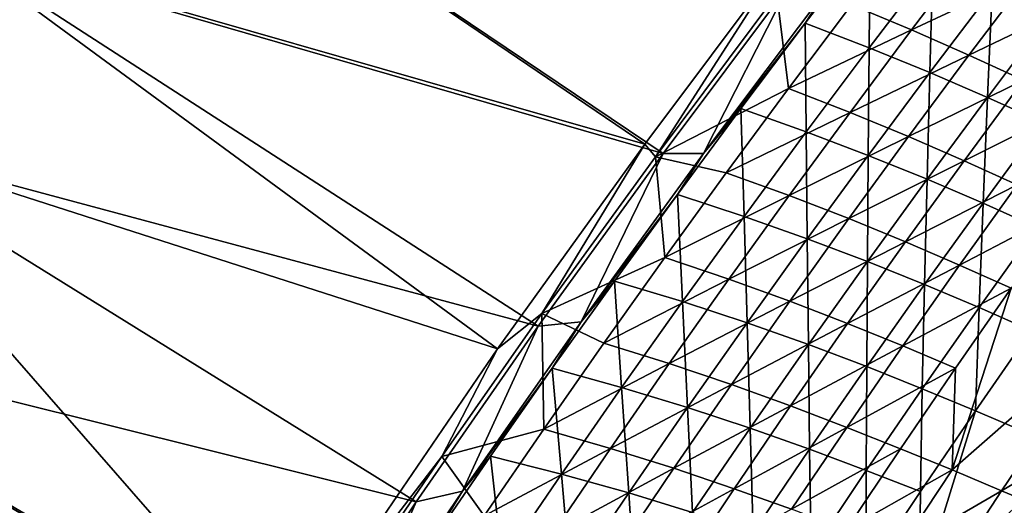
# Model space of a CAD drawing. Header units: metres. Extents: x -1 to 1402, y -1402 to 1.
# Tile 154 of 256: x 174 to 246, y -445 to -409. Entities that reach past the tile are written whole.
import ezdxf

# ---------------------------------------------------------------- set-up
doc = ezdxf.new("R2010")
doc.units = ezdxf.units.M

msp = doc.modelspace()

# ---------------------------------------------------------------- linework, layer by layer
at = {"layer": 'None0'}
for points in [[(219.878418, -418.210114, -32.14352), (168.297318, -403.422211, -3), (178.062958, -389.868988, -3)], [(168.963058, -403.82132), (221.224121, -418.899567, -29.558329), (178.718384, -390.284088)], [(229.70636, -405.090698, -32.140949), (219.878418, -418.210114, -32.14352), (178.062958, -389.868988, -3)], [(221.224121, -418.899567, -29.558329), (230.463745, -406.559021, -29.555906), (178.718384, -390.284088)], [(209.022079, -433.288483, -32.146709), (158.767548, -417.142334, -3), (168.297318, -403.422211, -3)], [(219.878418, -418.210114, -32.14352), (209.022079, -433.288483, -32.146709), (168.297318, -403.422211, -3)], [(236.494247, -403.08313, -32.316315), (233.52858, -406.511536, -30.945711), (231.707962, -409.316711, -32.312477)], [(236.494247, -403.08313, -32.316315), (231.707962, -409.316711, -32.312477), (236.417053, -411.12088, -60.022579)], [(236.494247, -403.08313, -32.316315), (236.417053, -411.12088, -60.022579), (241.101822, -404.980957, -60.032612)], [(159.443253, -417.525238), (212.026627, -431.625275, -29.561007), (168.963058, -403.82132)], [(212.026627, -431.625275, -29.561007), (221.224121, -418.899567, -29.558329), (168.963058, -403.82132)], [(235.104584, -407.959473, -60.537392), (244.134995, -403.77594, -88.286583), (239.54483, -409.807495, -88.27536)], [(239.54483, -409.807495, -88.27536), (244.134995, -403.77594, -88.286583), (248.269424, -405.706909, -116.077461)], [(219.878418, -418.210114, -32.14352), (229.70636, -405.090698, -32.140949), (220.664429, -419.1427, -32.845264)], [(220.664429, -419.1427, -32.845264), (229.70636, -405.090698, -32.140949), (229.615997, -407.190674, -32.845261)], [(241.101822, -404.980957, -60.032612), (236.417053, -411.12088, -60.022579), (240.887955, -412.94577, -87.774986)], [(241.101822, -404.980957, -60.032612), (240.887955, -412.94577, -87.774986), (245.478577, -406.890411, -87.789871)], [(239.54483, -409.807495, -88.27536), (248.269424, -405.706909, -116.077461), (243.765518, -411.662842, -116.061897)], [(243.765518, -411.662842, -116.061897), (248.269424, -405.706909, -116.077461), (252.206497, -407.626984, -143.911606)], [(221.224121, -418.899567, -29.558329), (224.205246, -418.898773, -30.943182), (230.463745, -406.559021, -29.555906)], [(233.52858, -406.511536, -30.945711), (224.205246, -418.898773, -30.943182), (231.707962, -409.316711, -32.312477)], [(224.205246, -418.898773, -30.943182), (233.52858, -406.511536, -30.945711), (230.463745, -406.559021, -29.555906)], [(245.478577, -406.890411, -87.789871), (240.887955, -412.94577, -87.774986), (245.138687, -414.780579, -115.575851)], [(245.138687, -414.780579, -115.575851), (249.641785, -408.801697, -115.594971), (245.478577, -406.890411, -87.789871)], [(220.664429, -419.1427, -32.845264), (229.615997, -407.190674, -32.845261), (230.470398, -414.11969, -60.531025)], [(229.615997, -407.190674, -32.845261), (235.104584, -407.959473, -60.537392), (230.470398, -414.11969, -60.531025)], [(243.765518, -411.662842, -116.061897), (252.206497, -407.626984, -143.911606), (247.782974, -413.514313, -143.89238)], [(230.470398, -414.11969, -60.531025), (235.104584, -407.959473, -60.537392), (239.54483, -409.807495, -88.27536)], [(249.185669, -416.613861, -143.420822), (249.641785, -408.801697, -115.594971), (245.138687, -414.780579, -115.575851)], [(231.707962, -409.316711, -32.312477), (224.205246, -418.898773, -30.943182), (226.969879, -415.597687, -32.308468)], [(231.707962, -409.316711, -32.312477), (226.969879, -415.597687, -32.308468), (231.781052, -417.306976, -60.012249)], [(230.470398, -414.11969, -60.531025), (239.54483, -409.807495, -88.27536), (235.004517, -415.883118, -88.263969)], [(231.707962, -409.316711, -32.312477), (231.781052, -417.306976, -60.012249), (236.417053, -411.12088, -60.022579)], [(235.004517, -415.883118, -88.263969), (239.54483, -409.807495, -88.27536), (243.765518, -411.662842, -116.061897)], [(236.417053, -411.12088, -60.022579), (231.781052, -417.306976, -60.012249), (236.346893, -419.046234, -87.759727)], [(236.417053, -411.12088, -60.022579), (236.346893, -419.046234, -87.759727), (240.887955, -412.94577, -87.774986)], [(235.004517, -415.883118, -88.263969), (243.765518, -411.662842, -116.061897), (239.312592, -417.662079, -116.046112)], [(239.312592, -417.662079, -116.046112), (243.765518, -411.662842, -116.061897), (247.782974, -413.514313, -143.89238)], [(240.887955, -412.94577, -87.774986), (236.346893, -419.046234, -87.759727), (240.686142, -420.803711, -115.556297)], [(239.312592, -417.662079, -116.046112), (247.782974, -413.514313, -143.89238), (243.411774, -419.444458, -143.872879)], [(240.887955, -412.94577, -87.774986), (240.686142, -420.803711, -115.556297), (245.138687, -414.780579, -115.575851)], [(243.411774, -419.444458, -143.872879), (247.782974, -413.514313, -143.89238), (251.613358, -415.350586, -171.760239)], [(220.664429, -419.1427, -32.845264), (230.470398, -414.11969, -60.531025), (225.885727, -420.324738, -60.524563)], [(225.885727, -420.324738, -60.524563), (230.470398, -414.11969, -60.531025), (235.004517, -415.883118, -88.263969)], [(245.138687, -414.780579, -115.575851), (240.686142, -420.803711, -115.556297), (244.816071, -422.566925, -143.397568)], [(244.816071, -422.566925, -143.397568), (249.185669, -416.613861, -143.420822), (245.138687, -414.780579, -115.575851)], [(224.205246, -418.898773, -30.943182), (222.280762, -421.925659, -32.304287), (226.969879, -415.597687, -32.308468)], [(226.969879, -415.597687, -32.308468), (222.280762, -421.925659, -32.304287), (227.194519, -423.538849, -60.001633)], [(226.969879, -415.597687, -32.308468), (227.194519, -423.538849, -60.001633), (231.781052, -417.306976, -60.012249)], [(243.411774, -419.444458, -143.872879), (251.613358, -415.350586, -171.760239), (247.319061, -421.217926, -171.737869)], [(225.885727, -420.324738, -60.524563), (235.004517, -415.883118, -88.263969), (230.514587, -422.002625, -88.252419)], [(230.514587, -422.002625, -88.252419), (235.004517, -415.883118, -88.263969), (239.312592, -417.662079, -116.046112)], [(193.188416, -456.504669, -32.1521), (149.477982, -431.026184, -3), (158.767548, -417.142334, -3)], [(209.022079, -433.288483, -32.146709), (193.188416, -456.504669, -32.1521), (158.767548, -417.142334, -3)], [(248.753571, -424.323303, -171.276413), (249.185669, -416.613861, -143.420822), (244.816071, -422.566925, -143.397568)], [(150.163284, -431.39267), (203.020798, -444.546478, -29.563908), (159.443253, -417.525238)], [(203.020798, -444.546478, -29.563908), (212.026627, -431.625275, -29.561007), (159.443253, -417.525238)], [(231.781052, -417.306976, -60.012249), (227.194519, -423.538849, -60.001633), (231.856064, -425.191467, -87.744118)], [(230.514587, -422.002625, -88.252419), (239.312592, -417.662079, -116.046112), (234.911118, -423.704407, -116.030113)], [(231.781052, -417.306976, -60.012249), (231.856064, -425.191467, -87.744118), (236.346893, -419.046234, -87.759727)], [(234.911118, -423.704407, -116.030113), (239.312592, -417.662079, -116.046112), (243.411774, -419.444458, -143.872879)], [(209.022079, -433.288483, -32.146709), (219.878418, -418.210114, -32.14352), (212.294006, -430.696411, -32.845257)], [(212.294006, -430.696411, -32.845257), (219.878418, -418.210114, -32.14352), (220.664429, -419.1427, -32.845264)], [(212.026627, -431.625275, -29.561007), (215.194733, -431.295471, -30.940464), (221.224121, -418.899567, -29.558329)], [(212.294006, -430.696411, -32.845257), (220.664429, -419.1427, -32.845264), (221.351135, -426.574371, -60.517998)], [(224.205246, -418.898773, -30.943182), (215.194733, -431.295471, -30.940464), (222.280762, -421.925659, -32.304287)], [(215.194733, -431.295471, -30.940464), (224.205246, -418.898773, -30.943182), (221.224121, -418.899567, -29.558329)], [(221.351135, -426.574371, -60.517998), (220.664429, -419.1427, -32.845264), (225.885727, -420.324738, -60.524563)], [(236.346893, -419.046234, -87.759727), (231.856064, -425.191467, -87.744118), (236.284821, -426.870667, -115.536316)], [(236.346893, -419.046234, -87.759727), (236.284821, -426.870667, -115.536316), (240.686142, -420.803711, -115.556297)], [(234.911118, -423.704407, -116.030113), (243.411774, -419.444458, -143.872879), (239.093277, -425.417084, -143.853104)], [(239.093277, -425.417084, -143.853104), (243.411774, -419.444458, -143.872879), (247.319061, -421.217926, -171.737869)], [(221.351135, -426.574371, -60.517998), (225.885727, -420.324738, -60.524563), (230.514587, -422.002625, -88.252419)], [(240.686142, -420.803711, -115.556297), (236.284821, -426.870667, -115.536316), (240.49884, -428.56308, -143.373825)], [(240.686142, -420.803711, -115.556297), (240.49884, -428.56308, -143.373825), (244.816071, -422.566925, -143.397568)], [(239.093277, -425.417084, -143.853104), (247.319061, -421.217926, -171.737869), (243.078964, -427.12735, -171.715195)], [(243.078964, -427.12735, -171.715195), (247.319061, -421.217926, -171.737869), (251.052109, -422.97049, -199.637222)], [(222.280762, -421.925659, -32.304287), (215.194733, -431.295471, -30.940464), (217.641388, -428.300323, -32.299927)], [(222.658188, -429.816223, -59.990719), (222.280762, -421.925659, -32.304287), (217.641388, -428.300323, -32.299927)], [(221.351135, -426.574371, -60.517998), (230.514587, -422.002625, -88.252419), (226.075516, -428.165741, -88.240707)], [(227.194519, -423.538849, -60.001633), (222.280762, -421.925659, -32.304287), (222.658188, -429.816223, -59.990719)], [(226.075516, -428.165741, -88.240707), (230.514587, -422.002625, -88.252419), (234.911118, -423.704407, -116.030113)], [(244.816071, -422.566925, -143.397568), (240.49884, -428.56308, -143.373825), (244.515854, -430.255096, -171.249741)], [(243.078964, -427.12735, -171.715195), (251.052109, -422.97049, -199.637222), (246.886566, -428.822235, -199.612473)], [(244.515854, -430.255096, -171.249741), (248.753571, -424.323303, -171.276413), (244.816071, -422.566925, -143.397568)], [(227.416168, -431.381104, -87.728157), (227.194519, -423.538849, -60.001633), (222.658188, -429.816223, -59.990719)], [(226.075516, -428.165741, -88.240707), (234.911118, -423.704407, -116.030113), (230.561539, -429.789612, -116.013901)], [(231.856064, -425.191467, -87.744118), (227.194519, -423.538849, -60.001633), (227.416168, -431.381104, -87.728157)], [(230.561539, -429.789612, -116.013901), (234.911118, -423.704407, -116.030113), (239.093277, -425.417084, -143.853104)], [(248.753571, -424.323303, -171.276413), (244.515854, -430.255096, -171.249741), (248.354263, -431.93335, -199.160172)], [(231.935364, -432.98111, -115.515923), (231.856064, -425.191467, -87.744118), (227.416168, -431.381104, -87.728157)], [(236.284821, -426.870667, -115.536316), (231.856064, -425.191467, -87.744118), (231.935364, -432.98111, -115.515923)], [(230.561539, -429.789612, -116.013901), (239.093277, -425.417084, -143.853104), (234.827942, -431.431946, -143.833069)], [(234.827942, -431.431946, -143.833069), (239.093277, -425.417084, -143.853104), (243.078964, -427.12735, -171.715195)], [(216.867157, -432.868469, -60.511341), (212.294006, -430.696411, -32.845257), (221.351135, -426.574371, -60.517998)], [(216.867157, -432.868469, -60.511341), (221.351135, -426.574371, -60.517998), (226.075516, -428.165741, -88.240707)], [(236.234604, -434.601868, -143.349625), (236.284821, -426.870667, -115.536316), (231.935364, -432.98111, -115.515923)], [(234.827942, -431.431946, -143.833069), (243.078964, -427.12735, -171.715195), (238.893402, -433.078491, -171.692215)], [(240.49884, -428.56308, -143.373825), (236.284821, -426.870667, -115.536316), (236.234604, -434.601868, -143.349625)], [(238.893402, -433.078491, -171.692215), (243.078964, -427.12735, -171.715195), (246.886566, -428.822235, -199.612473)], [(217.641388, -428.300323, -32.299927), (215.194733, -431.295471, -30.940464), (213.05249, -434.721283, -32.295391)], [(217.641388, -428.300323, -32.299927), (213.05249, -434.721283, -32.295391), (218.172791, -436.138702, -59.979519)], [(216.867157, -432.868469, -60.511341), (226.075516, -428.165741, -88.240707), (221.68782, -434.372345, -88.228851)], [(218.172791, -436.138702, -59.979519), (222.658188, -429.816223, -59.990719), (217.641388, -428.300323, -32.299927)], [(221.68782, -434.372345, -88.228851), (226.075516, -428.165741, -88.240707), (230.561539, -429.789612, -116.013901)], [(240.332413, -436.228882, -171.222549), (240.49884, -428.56308, -143.373825), (236.234604, -434.601868, -143.349625)], [(246.886566, -428.822235, -199.612473), (242.777145, -434.715271, -199.587402), (238.893402, -433.078491, -171.692215)], [(244.515854, -430.255096, -171.249741), (240.49884, -428.56308, -143.373825), (240.332413, -436.228882, -171.222549)], [(254.041809, -432.114014, -255.499283), (242.52037, -442.208374, -227.488464), (246.886566, -428.822235, -199.612473)], [(242.52037, -442.208374, -227.488464), (242.777145, -434.715271, -199.587402), (246.886566, -428.822235, -199.612473)], [(223.027908, -437.614807, -87.711845), (222.658188, -429.816223, -59.990719), (218.172791, -436.138702, -59.979519)], [(221.68782, -434.372345, -88.228851), (230.561539, -429.789612, -116.013901), (226.264328, -435.91745, -115.997482)], [(227.416168, -431.381104, -87.728157), (222.658188, -429.816223, -59.990719), (223.027908, -437.614807, -87.711845)], [(226.264328, -435.91745, -115.997482), (230.561539, -429.789612, -116.013901), (234.827942, -431.431946, -143.833069)], [(244.247986, -437.847656, -199.130859), (244.515854, -430.255096, -171.249741), (240.332413, -436.228882, -171.222549)], [(248.354263, -431.93335, -199.160172), (244.515854, -430.255096, -171.249741), (244.247986, -437.847656, -199.130859)], [(182.542023, -473.034241, -32.156273), (140.433075, -445.070679, -3), (149.477982, -431.026184, -3)], [(193.188416, -456.504669, -32.1521), (182.542023, -473.034241, -32.156273), (149.477982, -431.026184, -3)], [(204.91066, -441.211975, -32.845253), (209.022079, -433.288483, -32.146709), (212.294006, -430.696411, -32.845257)], [(204.91066, -441.211975, -32.845253), (212.294006, -430.696411, -32.845257), (212.434341, -439.206818, -60.504589)], [(212.294006, -430.696411, -32.845257), (216.867157, -432.868469, -60.511341), (212.434341, -439.206818, -60.504589)], [(141.127594, -445.420471), (194.323196, -457.494965, -29.566992), (150.163284, -431.39267)], [(194.323196, -457.494965, -29.566992), (203.020798, -444.546478, -29.563908), (150.163284, -431.39267)], [(203.020798, -444.546478, -29.563908), (206.438705, -443.773407, -30.93755), (212.026627, -431.625275, -29.561007)], [(215.194733, -431.295471, -30.940464), (206.438705, -443.773407, -30.93755), (213.05249, -434.721283, -32.295391)], [(206.438705, -443.773407, -30.93755), (215.194733, -431.295471, -30.940464), (212.026627, -431.625275, -29.561007)], [(227.416168, -431.381104, -87.728157), (223.027908, -437.614807, -87.711845), (227.638458, -439.134674, -115.495125)], [(226.264328, -435.91745, -115.997482), (234.827942, -431.431946, -143.833069), (230.616165, -437.488739, -143.812775)], [(231.935364, -432.98111, -115.515923), (227.416168, -431.381104, -87.728157), (227.638458, -439.134674, -115.495125)], [(230.616165, -437.488739, -143.812775), (234.827942, -431.431946, -143.833069), (238.893402, -433.078491, -171.692215)], [(246.171463, -443.733582, -255.444809), (242.52037, -442.208374, -227.488464), (254.041809, -432.114014, -255.499283)], [(251.610367, -441.003265, -255.042603), (248.354263, -431.93335, -199.160172), (244.247986, -437.847656, -199.130859)], [(260.707947, -435.189117, -311.489136), (246.171463, -443.733582, -255.444809), (254.041809, -432.114014, -255.499283)], [(212.434341, -439.206818, -60.504589), (216.867157, -432.868469, -60.511341), (221.68782, -434.372345, -88.228851)], [(231.935364, -432.98111, -115.515923), (227.638458, -439.134674, -115.495125), (232.024033, -440.682983, -143.324936)], [(238.893402, -433.078491, -171.692215), (234.762802, -439.071014, -171.668945), (230.616165, -437.488739, -143.812775)], [(236.234604, -434.601868, -143.349625), (231.935364, -432.98111, -115.515923), (232.024033, -440.682983, -143.324936)], [(242.777145, -434.715271, -199.587402), (234.762802, -439.071014, -171.668945), (238.893402, -433.078491, -171.692215)], [(193.188416, -456.504669, -32.1521), (209.022079, -433.288483, -32.146709), (204.91066, -441.211975, -32.845253)], [(212.434341, -439.206818, -60.504589), (221.68782, -434.372345, -88.228851), (217.352005, -440.622192, -88.21685)], [(217.352005, -440.622192, -88.21685), (221.68782, -434.372345, -88.228851), (226.264328, -435.91745, -115.997482)], [(236.234604, -434.601868, -143.349625), (232.024033, -440.682983, -143.324936), (236.203888, -442.244171, -171.194839)], [(240.332413, -436.228882, -171.222549), (236.234604, -434.601868, -143.349625), (236.203888, -442.244171, -171.194839)], [(213.05249, -434.721283, -32.295391), (206.438705, -443.773407, -30.93755), (208.514832, -441.188171, -32.290676)], [(213.739029, -442.505951, -59.968033), (213.05249, -434.721283, -32.295391), (208.514832, -441.188171, -32.290676)], [(213.05249, -434.721283, -32.295391), (213.739029, -442.505951, -59.968033), (218.172791, -436.138702, -59.979519)], [(234.762802, -439.071014, -171.668945), (242.777145, -434.715271, -199.587402), (238.724182, -440.6492, -199.562012)], [(238.724182, -440.6492, -199.562012), (242.777145, -434.715271, -199.587402), (242.52037, -442.208374, -227.488464)], [(253.119125, -446.622375, -311.436157), (246.171463, -443.733582, -255.444809), (260.707947, -435.189117, -311.489136)], [(217.352005, -440.622192, -88.21685), (226.264328, -435.91745, -115.997482), (222.019958, -442.087677, -115.980873)], [(222.019958, -442.087677, -115.980873), (226.264328, -435.91745, -115.997482), (230.616165, -437.488739, -143.812775)], [(218.172791, -436.138702, -59.979519), (213.739029, -442.505951, -59.968033), (218.69194, -443.892273, -87.69519)], [(218.69194, -443.892273, -87.69519), (223.027908, -437.614807, -87.711845), (218.172791, -436.138702, -59.979519)], [(240.332413, -436.228882, -171.222549), (236.203888, -442.244171, -171.194839), (240.197998, -443.802856, -199.100983)], [(244.247986, -437.847656, -199.130859), (240.332413, -436.228882, -171.222549), (240.197998, -443.802856, -199.100983)], [(230.616165, -437.488739, -143.812775), (226.458389, -443.587219, -143.792236), (222.019958, -442.087677, -115.980873)], [(234.762802, -439.071014, -171.668945), (226.458389, -443.587219, -143.792236), (230.616165, -437.488739, -143.812775)], [(223.394745, -445.331085, -115.473923), (223.027908, -437.614807, -87.711845), (218.69194, -443.892273, -87.69519)], [(223.027908, -437.614807, -87.711845), (223.394745, -445.331085, -115.473923), (227.638458, -439.134674, -115.495125)], [(244.247986, -437.847656, -199.130859), (240.197998, -443.802856, -199.100983), (240.110657, -451.283173, -227.00882)], [(244.247986, -437.847656, -199.130859), (240.110657, -451.283173, -227.00882), (251.610367, -441.003265, -255.042603)], [(204.91066, -441.211975, -32.845253), (212.434341, -439.206818, -60.504589), (208.053223, -445.589203, -60.497749)], [(208.053223, -445.589203, -60.497749), (212.434341, -439.206818, -60.504589), (217.352005, -440.622192, -88.21685)], [(227.638458, -439.134674, -115.495125), (223.394745, -445.331085, -115.473923), (227.867706, -446.80603, -143.299789)], [(226.458389, -443.587219, -143.792236), (234.762802, -439.071014, -171.668945), (230.687531, -445.104553, -171.645386)], [(232.024033, -440.682983, -143.324936), (227.638458, -439.134674, -115.495125), (227.867706, -446.80603, -143.299789)], [(230.687531, -445.104553, -171.645386), (234.762802, -439.071014, -171.668945), (238.724182, -440.6492, -199.562012)], [(206.438705, -443.773407, -30.93755), (204.02919, -447.700684, -32.285778), (208.514832, -441.188171, -32.290676)], [(208.514832, -441.188171, -32.290676), (204.02919, -447.700684, -32.285778), (209.35762, -448.917725, -59.956261)], [(208.053223, -445.589203, -60.497749), (217.352005, -440.622192, -88.21685), (213.068573, -446.9151, -88.204712)], [(209.35762, -448.917725, -59.956261), (213.739029, -442.505951, -59.968033), (208.514832, -441.188171, -32.290676)], [(213.068573, -446.9151, -88.204712), (217.352005, -440.622192, -88.21685), (222.019958, -442.087677, -115.980873)], [(232.024033, -440.682983, -143.324936), (227.867706, -446.80603, -143.299789), (232.130859, -448.300659, -171.166626)], [(230.687531, -445.104553, -171.645386), (238.724182, -440.6492, -199.562012), (234.728027, -446.623627, -199.536301)], [(232.024033, -440.682983, -143.324936), (232.130859, -448.300659, -171.166626), (236.203888, -442.244171, -171.194839)], [(234.728027, -446.623627, -199.536301), (238.724182, -440.6492, -199.562012), (242.52037, -442.208374, -227.488464)], [(240.110657, -451.283173, -227.00882), (243.869202, -452.738312, -254.978363), (251.610367, -441.003265, -255.042603)], [(251.610367, -441.003265, -255.042603), (243.869202, -452.738312, -254.978363), (251.028656, -455.494263, -310.999603)], [(198.467545, -450.653656, -32.845261), (193.188416, -456.504669, -32.1521), (204.91066, -441.211975, -32.845253)], [(198.467545, -450.653656, -32.845261), (204.91066, -441.211975, -32.845253), (208.053223, -445.589203, -60.497749)], [(214.408966, -450.213165, -87.678192), (213.739029, -442.505951, -59.968033), (209.35762, -448.917725, -59.956261)], [(222.019958, -442.087677, -115.980873), (217.828888, -448.30011, -115.964073), (213.068573, -446.9151, -88.204712)], [(213.739029, -442.505951, -59.968033), (214.408966, -450.213165, -87.678192), (218.69194, -443.892273, -87.69519)], [(226.458389, -443.587219, -143.792236), (217.828888, -448.30011, -115.964073), (222.019958, -442.087677, -115.980873)], [(236.203888, -442.244171, -171.194839), (232.130859, -448.300659, -171.166626), (236.20488, -449.798492, -199.070587)], [(234.728027, -446.623627, -199.536301), (242.52037, -442.208374, -227.488464), (238.600647, -448.128418, -227.461395)], [(240.197998, -443.802856, -199.100983), (236.203888, -442.244171, -171.194839), (236.20488, -449.798492, -199.070587)], [(238.600647, -448.128418, -227.461395), (242.52037, -442.208374, -227.488464), (246.171463, -443.733582, -255.444809)], [(206.438705, -443.773407, -30.93755), (197.829269, -456.490906, -30.934406), (204.02919, -447.700684, -32.285778)], [(197.829269, -456.490906, -30.934406), (206.438705, -443.773407, -30.93755), (203.020798, -444.546478, -29.563908)], [(218.69194, -443.892273, -87.69519), (214.408966, -450.213165, -87.678192), (219.204865, -451.569946, -115.452324)], [(217.828888, -448.30011, -115.964073), (226.458389, -443.587219, -143.792236), (222.355042, -449.727112, -143.771469)], [(219.204865, -451.569946, -115.452324), (223.394745, -445.331085, -115.473923), (218.69194, -443.892273, -87.69519)], [(222.355042, -449.727112, -143.771469), (226.458389, -443.587219, -143.792236), (230.687531, -445.104553, -171.645386)], [(240.197998, -443.802856, -199.100983), (236.20488, -449.798492, -199.070587), (240.110657, -451.283173, -227.00882)], [(246.171463, -443.733582, -255.444809), (242.326172, -449.602966, -255.417068), (238.600647, -448.128418, -227.461395)], [(242.326172, -449.602966, -255.417068), (246.171463, -443.733582, -255.444809), (253.119125, -446.622375, -311.436157)], [(194.323196, -457.494965, -29.566992), (197.829269, -456.490906, -30.934406), (203.020798, -444.546478, -29.563908)]]:
    msp.add_3dface(points, dxfattribs=at)

doc.saveas('drawing.dxf')
